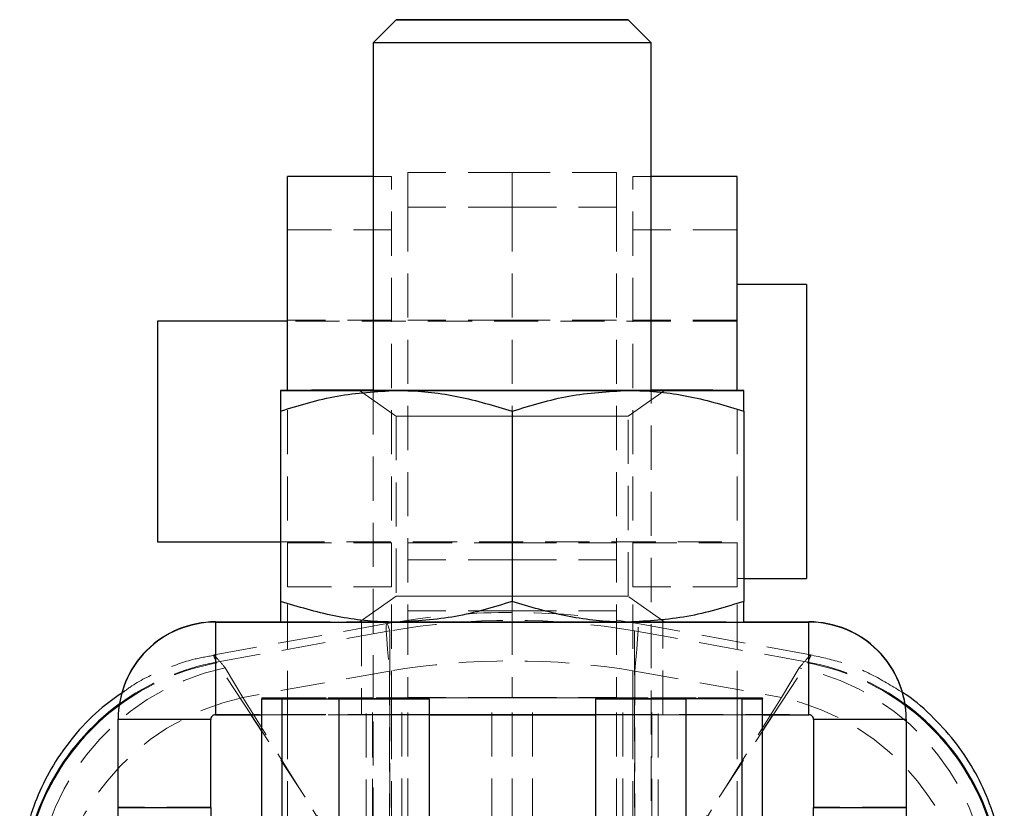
# Model space of a CAD drawing. Header units: millimetres. Extents: x 32 to 376, y 21 to 272.
# Tile 29 of 29: x 331 to 359, y 238 to 261. Entities that reach past the tile are written whole.
import ezdxf

# ---------------------------------------------------------------- set-up
doc = ezdxf.new("R2010")
doc.units = ezdxf.units.MM
doc.linetypes.add('HIDDEN', pattern=[1.905, 1.27, -0.635])

msp = doc.modelspace()

# ---------------------------------------------------------------- linework, layer by layer
at = {"color": 7, "linetype": 'Continuous', "lineweight": 25}
for p, q in [((341.765, 260.7512), (341.0983, 260.0845)), ((349.0983, 260.0845), (348.4317, 260.7512)), ((341.0983, 260.0845), (341.0983, 250.0838)), ((349.0983, 250.0838), (349.0983, 260.0845)), ((341.0983, 256.2348), (338.6317, 256.2348)), ((338.6317, 250.0852), (338.6317, 256.2348)), ((351.565, 256.2348), (349.0983, 256.2348)), ((351.565, 250.0852), (351.565, 256.2348)), ((353.565, 253.1348), (351.565, 253.1348)), ((353.565, 253.1348), (353.565, 252.8119)), ((353.565, 252.8119), (353.565, 244.6681)), ((338.6317, 252.0765), (334.8983, 252.0765)), ((334.8983, 252.0765), (334.8983, 251.8343)), ((334.8983, 251.8343), (334.8983, 245.7265)), ((338.4317, 249.4875), (338.4317, 244.0117)), ((345.0983, 249.4858), (345.0983, 244.0101)), ((351.765, 249.4875), (351.765, 244.0117)), ((334.8983, 245.7265), (338.4317, 245.7265)), ((351.765, 244.6681), (353.565, 244.6681)), ((336.565, 243.4134), (336.565, 243.4224)), ((336.565, 243.4224), (338.4317, 243.4224)), ((336.565, 243.4134), (353.6317, 243.4134)), ((336.565, 243.4134), (336.565, 240.7467)), ((351.765, 243.4224), (353.6317, 243.4224)), ((353.6317, 243.4134), (353.6317, 243.4224)), ((353.6317, 240.7467), (353.6317, 243.4134)), ((337.8983, 241.2134), (337.8983, 241.2122)), ((337.8983, 241.2122), (340.8983, 241.2122)), ((337.8983, 224.2789), (337.8983, 241.2122)), ((338.4789, 241.2113), (341.077, 241.212)), ((338.4789, 241.2113), (340.108, 241.2101)), ((338.4789, 224.278), (338.4789, 241.2113)), ((342.7061, 241.2108), (340.108, 241.2101)), ((340.108, 241.2101), (340.108, 224.2768)), ((340.8983, 241.2134), (340.8983, 241.2122)), ((341.077, 241.212), (342.7061, 241.2108)), ((342.7061, 241.2108), (342.7061, 224.2774)), ((349.1197, 241.212), (347.4906, 241.2108)), ((347.4906, 241.2108), (350.0887, 241.2101)), ((347.4906, 241.2108), (347.4906, 224.2774)), ((351.7178, 241.2113), (349.1197, 241.212)), ((349.2983, 241.2134), (349.2983, 241.2122)), ((352.2983, 241.2122), (349.2983, 241.2122)), ((351.7178, 241.2113), (350.0887, 241.2101)), ((350.0887, 241.2101), (350.0887, 224.2768)), ((351.7178, 224.278), (351.7178, 241.2113)), ((352.2983, 241.2134), (352.2983, 241.2122)), ((352.2983, 224.2789), (352.2983, 241.2122)), ((336.565, 240.7467), (337.8983, 240.7467)), ((342.7061, 240.7467), (347.4906, 240.7467)), ((352.2983, 240.7467), (353.6317, 240.7467)), ((333.765, 240.6134), (333.765, 240.6224)), ((336.4317, 240.6134), (333.765, 240.6134)), ((333.765, 238.08), (333.765, 240.6134)), ((336.4317, 238.08), (336.4317, 240.6134)), ((356.4317, 240.6134), (353.765, 240.6134)), ((353.765, 240.6134), (353.765, 238.08)), ((356.4317, 240.6134), (356.4317, 240.6224)), ((356.4317, 240.6134), (356.4317, 238.08)), ((333.765, 238.08), (336.4317, 238.08)), ((333.765, 236.7473), (333.765, 238.08)), ((336.4317, 238.08), (336.4317, 236.7473)), ((353.765, 238.08), (356.4317, 238.08)), ((353.765, 236.7473), (353.765, 238.08)), ((356.4317, 238.08), (356.4317, 236.7473))]:
    msp.add_line(p, q, dxfattribs=at)
at = {"color": 7, "linetype": 'HIDDEN', "lineweight": 18}
for p, q in [((342.0983, 256.3521), (342.0983, 255.3524)), ((345.0983, 256.3521), (342.0983, 256.3521)), ((345.0983, 256.3521), (345.0983, 255.3524)), ((348.0983, 256.3521), (345.0983, 256.3521)), ((348.0983, 256.3521), (348.0983, 255.3524)), ((341.6317, 256.2348), (341.0983, 256.2348)), ((341.6317, 244.4345), (341.6317, 256.2348)), ((348.565, 244.4345), (348.565, 256.2348)), ((349.0983, 256.2348), (348.565, 256.2348)), ((345.0983, 255.3524), (342.0983, 255.3524)), ((342.0983, 255.3524), (342.0983, 243.7409)), ((345.0983, 255.3524), (348.0983, 255.3524)), ((345.0983, 255.3524), (345.0983, 249.4924)), ((348.0983, 255.3524), (348.0983, 243.7409)), ((338.6317, 254.7032), (341.6317, 254.7032)), ((351.565, 254.7032), (348.565, 254.7032)), ((341.6317, 252.1015), (338.6317, 252.1015)), ((351.565, 252.0765), (338.6317, 252.0765)), ((345.0983, 252.1015), (342.0983, 252.1015)), ((348.0983, 252.1015), (345.0983, 252.1015)), ((351.565, 252.1015), (348.565, 252.1015)), ((338.6317, 244.4345), (338.6317, 250.0852)), ((340.704, 250.0845), (341.765, 249.3417)), ((341.765, 250.087), (341.0983, 250.0868)), ((341.0983, 250.0838), (341.0983, 215.4156)), ((349.0983, 250.0868), (348.4317, 250.087)), ((348.4317, 249.3417), (349.4926, 250.0845)), ((349.0983, 215.4156), (349.0983, 250.0838)), ((351.565, 244.4345), (351.565, 250.0852)), ((341.765, 249.3417), (341.765, 244.1608)), ((345.0983, 249.4924), (345.0983, 249.4858)), ((348.4317, 244.1608), (348.4317, 249.3417)), ((338.4317, 245.7265), (351.565, 245.7265)), ((338.6317, 245.7015), (341.6317, 245.7015)), ((342.0983, 245.7015), (345.0983, 245.7015)), ((345.0983, 245.7015), (348.0983, 245.7015)), ((348.565, 245.7015), (351.565, 245.7015)), ((345.0983, 245.2072), (342.0983, 245.2072)), ((345.0983, 245.2072), (348.0983, 245.2072)), ((338.6317, 244.4345), (341.6317, 244.4345)), ((338.6317, 240.7428), (338.6317, 244.4345)), ((341.6317, 240.7428), (341.6317, 244.4345)), ((351.565, 244.4345), (348.565, 244.4345)), ((348.565, 240.7428), (348.565, 244.4345)), ((351.565, 244.6681), (351.765, 244.6681)), ((351.565, 240.7428), (351.565, 244.4345)), ((341.765, 244.1608), (340.704, 243.4179)), ((349.4926, 243.4179), (348.4317, 244.1608)), ((345.0983, 244.0101), (345.0983, 243.7409)), ((345.0983, 243.7409), (342.0983, 243.7409)), ((342.0983, 243.7409), (342.0983, 241.2414)), ((345.0983, 243.7409), (348.0983, 243.7409)), ((345.0983, 243.7409), (345.0983, 241.2414)), ((348.0983, 243.7409), (348.0983, 241.2414)), ((341.4956, 243.3722), (336.5222, 242.4753)), ((336.565, 240.7557), (336.565, 243.4224)), ((338.4317, 243.4224), (351.765, 243.4224)), ((340.765, 243.4179), (340.765, 240.7512)), ((348.1182, 243.4686), (348.7014, 243.3722)), ((353.6745, 242.4753), (348.701, 243.3722)), ((349.4317, 240.7512), (349.4317, 243.4179)), ((353.6317, 243.4224), (353.6317, 240.7557)), ((336.5953, 242.2636), (341.5776, 243.1621)), ((341.5776, 243.1621), (341.5776, 237.0008)), ((348.619, 243.1621), (348.619, 237.0008)), ((353.6014, 242.2636), (348.619, 243.1621)), ((336.6078, 242.2437), (336.5953, 242.2636)), ((337.5912, 240.7467), (336.6078, 242.2437)), ((352.6055, 240.7467), (353.5888, 242.2437)), ((353.5888, 242.2437), (353.6014, 242.2636)), ((336.8409, 242.1019), (337.3548, 241.2476)), ((341.5733, 242.0083), (337.3548, 241.2476)), ((341.5733, 237.2122), (341.5733, 242.0083)), ((348.6234, 242.0083), (352.8419, 241.2476)), ((348.6234, 237.2122), (348.6234, 242.0083)), ((353.3558, 242.1019), (352.8419, 241.2476)), ((337.3548, 241.2476), (339.9649, 237.0412)), ((337.8983, 241.2361), (340.8983, 241.2361)), ((337.8983, 241.2361), (337.8983, 241.2134)), ((341.077, 241.239), (338.4789, 241.2368)), ((338.4789, 224.3035), (338.4789, 241.2368)), ((338.4789, 241.2368), (341.077, 241.2367)), ((340.8983, 241.2361), (340.8983, 241.2134)), ((340.8983, 224.2789), (340.8983, 241.2122)), ((344.3608, 241.2394), (341.077, 241.2367)), ((341.077, 224.3034), (341.077, 241.2367)), ((341.077, 224.2786), (341.077, 241.212)), ((341.7627, 241.2395), (344.3608, 241.2394)), ((341.7627, 241.2395), (341.9197, 241.2395)), ((344.5178, 241.2394), (341.9197, 241.2395)), ((341.9197, 224.3062), (341.9197, 241.2395)), ((342.0529, 241.2396), (342.0983, 241.2399)), ((342.0529, 241.2396), (344.9507, 241.2395)), ((345.0983, 241.2414), (342.0983, 241.2414)), ((342.0983, 241.2414), (342.0983, 241.2399)), ((342.0983, 241.2399), (345.0983, 241.2399)), ((342.0983, 224.3065), (342.0983, 241.2399)), ((344.3608, 241.2394), (344.5178, 241.2394)), ((344.5178, 224.3061), (344.5178, 241.2394)), ((344.9507, 241.2395), (345.0983, 241.2399)), ((345.0983, 241.2414), (348.0983, 241.2414)), ((345.0983, 241.2414), (345.0983, 241.2399)), ((345.246, 241.2395), (345.0983, 241.2399)), ((345.0983, 224.3065), (345.0983, 241.2399)), ((348.0983, 241.2399), (345.0983, 241.2399)), ((348.1438, 241.2396), (345.246, 241.2395)), ((345.6789, 241.2394), (348.277, 241.2395)), ((345.6789, 224.3061), (345.6789, 241.2394)), ((345.8358, 241.2394), (345.6789, 241.2394)), ((348.4339, 241.2395), (345.8358, 241.2394)), ((345.8358, 241.2394), (349.1197, 241.2367)), ((348.0983, 241.2414), (348.0983, 241.2399)), ((348.1438, 241.2396), (348.0983, 241.2399)), ((348.0983, 224.3065), (348.0983, 241.2399)), ((348.4339, 241.2395), (348.277, 241.2395)), ((348.277, 224.3062), (348.277, 241.2395)), ((349.1197, 241.239), (351.7178, 241.2368)), ((351.7178, 241.2368), (349.1197, 241.2367)), ((349.1197, 224.3034), (349.1197, 241.2367)), ((349.1197, 224.2786), (349.1197, 241.212)), ((349.2983, 241.2361), (349.2983, 241.2134)), ((352.2983, 241.2361), (349.2983, 241.2361)), ((349.2983, 224.2789), (349.2983, 241.2122)), ((352.8419, 241.2476), (350.2317, 237.0412)), ((351.7178, 224.3035), (351.7178, 241.2368)), ((352.2983, 241.2361), (352.2983, 241.2134)), ((336.565, 240.7467), (336.565, 240.7557)), ((336.565, 240.7557), (353.6317, 240.7557)), ((337.8983, 240.7467), (342.7061, 240.7467)), ((341.6317, 240.7428), (338.6317, 240.7428)), ((338.6317, 240.7428), (338.6317, 236.6788)), ((341.6317, 240.7428), (341.6317, 236.6788)), ((347.4906, 240.7467), (352.2983, 240.7467)), ((348.565, 240.7428), (348.565, 236.6788)), ((348.565, 240.7428), (351.565, 240.7428)), ((351.565, 240.7428), (351.565, 236.6788)), ((353.6317, 240.7467), (353.6317, 240.7557)), ((333.765, 240.6224), (336.4317, 240.6224)), ((336.4317, 240.6134), (336.4317, 240.6224)), ((353.765, 240.6134), (353.765, 240.6224)), ((353.765, 240.6224), (356.4317, 240.6224)), ((340.1903, 236.79), (337.8983, 240.2791)), ((350.0063, 236.79), (352.2983, 240.2791)), ((336.4317, 238.0891), (333.765, 238.0891)), ((356.4317, 238.0891), (353.765, 238.0891))]:
    msp.add_line(p, q, dxfattribs=at)
at = {"color": 8, "linetype": 'Continuous', "lineweight": 25}
for p, q in [((337.8983, 240.2791), (337.5912, 240.7467)), ((352.2983, 240.2791), (352.6055, 240.7467))]:
    msp.add_line(p, q, dxfattribs=at)
at = {"color": 7, "linetype": 'Continuous', "lineweight": 25, "flags": 128}
for points in [[(348.4317, 260.7512), (348.3348, 260.7515), (348.0498, 260.7519), (347.5934, 260.7521), (346.9919, 260.7524), (346.2803, 260.7525), (345.5001, 260.7526), (344.6965, 260.7526), (343.9163, 260.7525), (343.2048, 260.7524), (342.6033, 260.7521), (342.1468, 260.7519), (341.8619, 260.7515), (341.765, 260.7512), (341.8619, 260.7509), (342.1468, 260.7506), (342.6033, 260.7503), (343.2048, 260.75), (343.9163, 260.7499), (344.6965, 260.7498), (345.5001, 260.7498), (346.2803, 260.7499), (346.9919, 260.75), (347.5934, 260.7503), (348.0498, 260.7506), (348.3348, 260.7509), (348.4317, 260.7512)], [(349.0983, 260.0845), (349.0048, 260.0842), (348.7286, 260.0838), (348.2827, 260.0835), (347.6879, 260.0833), (346.972, 260.083), (346.1684, 260.0829), (345.3149, 260.0829), (344.4512, 260.0829), (343.6178, 260.083), (342.8536, 260.0831), (342.1943, 260.0834), (341.6709, 260.0837), (341.3077, 260.084), (341.1218, 260.0844), (341.0983, 260.0845)], [(341.0983, 250.0868), (341.0399, 250.0868), (340.3843, 250.0865), (339.8093, 250.0863), (339.3248, 250.086), (338.9391, 250.0856), (338.6588, 250.0853), (338.4887, 250.0849), (338.4317, 250.0845)], [(338.4317, 250.0845), (338.4887, 250.0842), (338.6588, 250.0838), (338.9391, 250.0835), (339.3248, 250.0831), (339.8093, 250.0828), (340.3843, 250.0826), (341.0399, 250.0823), (341.765, 250.0821)], [(340.704, 250.0845), (340.8001, 250.0849), (341.084, 250.0853), (341.0983, 250.0853)], [(349.0983, 250.0853), (349.1127, 250.0853), (349.3966, 250.0849), (349.4926, 250.0845), (349.3966, 250.0842), (349.1127, 250.0838), (348.6534, 250.0835), (348.0387, 250.0832), (347.2955, 250.0829), (346.4562, 250.0828), (345.5577, 250.0827), (344.639, 250.0827), (343.7404, 250.0828), (342.9012, 250.0829), (342.158, 250.0832), (341.5433, 250.0835), (341.084, 250.0838), (340.8001, 250.0842), (340.704, 250.0845), (340.704, 250.0845)], [(341.765, 250.0821), (342.5471, 250.0819), (343.3729, 250.0818), (344.2281, 250.0818), (345.0983, 250.0817), (345.9685, 250.0818), (346.8238, 250.0818), (347.6495, 250.0819), (348.4317, 250.0821)], [(348.4317, 250.0821), (349.1567, 250.0823), (349.8124, 250.0826), (350.3873, 250.0828), (350.8718, 250.0831), (351.2575, 250.0835), (351.5378, 250.0838), (351.708, 250.0842), (351.765, 250.0845)], [(351.765, 250.0845), (351.708, 250.0849), (351.5378, 250.0853), (351.2575, 250.0856), (350.8718, 250.086), (350.3873, 250.0863), (349.8124, 250.0865), (349.1567, 250.0868), (349.0983, 250.0868)], [(338.4317, 243.4179), (338.4887, 243.4175), (338.6588, 243.4172), (338.9391, 243.4168), (339.3248, 243.4165), (339.8093, 243.4162), (340.3843, 243.4159), (341.0399, 243.4156), (341.765, 243.4154)], [(341.765, 243.4154), (342.5471, 243.4153), (343.3729, 243.4152), (344.2281, 243.4151), (345.0983, 243.4151), (345.9685, 243.4151), (346.8238, 243.4152), (347.6495, 243.4153), (348.4317, 243.4154)], [(348.4317, 243.4154), (349.1567, 243.4156), (349.8124, 243.4159), (350.3873, 243.4162), (350.8718, 243.4165), (351.2575, 243.4168), (351.5378, 243.4172), (351.708, 243.4175), (351.765, 243.4179)]]:
    msp.add_lwpolyline(points, dxfattribs=at)
at = {"color": 7, "linetype": 'HIDDEN', "lineweight": 18, "flags": 128}
for points in [[(341.0983, 260.0845), (341.1218, 260.0847), (341.3077, 260.0851), (341.6709, 260.0854), (342.1943, 260.0857), (342.8536, 260.0859), (343.6178, 260.0861), (344.4512, 260.0862), (345.3149, 260.0862), (346.1684, 260.0862), (346.972, 260.086), (347.6879, 260.0858), (348.2827, 260.0856), (348.7286, 260.0853), (349.0048, 260.0849), (349.0983, 260.0845)], [(341.0983, 250.0853), (341.5433, 250.0856), (342.158, 250.0859), (342.9012, 250.0862), (343.7404, 250.0863), (344.639, 250.0864), (345.5577, 250.0864), (346.4562, 250.0863), (347.2955, 250.0862), (348.0387, 250.0859), (348.6534, 250.0856), (349.0983, 250.0853)], [(348.4317, 250.087), (347.6495, 250.0872), (346.8238, 250.0873), (345.9685, 250.0873), (345.0983, 250.0874), (344.2281, 250.0873), (343.3729, 250.0873), (342.5471, 250.0872), (341.765, 250.087)], [(348.4317, 249.3417), (348.3348, 249.3413), (348.0498, 249.341), (347.5934, 249.3407), (346.9919, 249.3405), (346.2803, 249.3403), (345.5001, 249.3403), (344.6965, 249.3403), (343.9163, 249.3403), (343.2048, 249.3405), (342.6033, 249.3407), (342.1468, 249.341), (341.8619, 249.3413), (341.765, 249.3417), (341.8619, 249.342), (342.1468, 249.3423), (342.6033, 249.3426), (343.2048, 249.3428), (343.9163, 249.343), (344.6965, 249.3431), (345.5001, 249.3431), (346.2803, 249.343), (346.9919, 249.3428), (347.5934, 249.3426), (348.0498, 249.3423), (348.3348, 249.342), (348.4317, 249.3417)], [(341.765, 244.1608), (341.8619, 244.1604), (342.1468, 244.1601), (342.6033, 244.1598), (343.2048, 244.1596), (343.9163, 244.1594), (344.6965, 244.1594), (345.5001, 244.1594), (346.2803, 244.1594), (346.9919, 244.1596), (347.5934, 244.1598), (348.0498, 244.1601), (348.3348, 244.1604), (348.4317, 244.1608), (348.3348, 244.1611), (348.0498, 244.1614), (347.5934, 244.1617), (346.9919, 244.1619), (346.2803, 244.1621), (345.5001, 244.1622), (344.6965, 244.1622), (343.9163, 244.1621), (343.2048, 244.1619), (342.6033, 244.1617), (342.1468, 244.1614), (341.8619, 244.1611), (341.765, 244.1608)], [(341.4948, 243.3721), (342.3893, 243.5129), (343.1298, 243.5988)], [(341.765, 243.4203), (341.0399, 243.4201), (340.3843, 243.4199), (339.8093, 243.4196), (339.3248, 243.4193), (338.9391, 243.419), (338.6588, 243.4186), (338.4887, 243.4182), (338.4317, 243.4179)], [(340.704, 243.4179), (340.8001, 243.4183), (341.084, 243.4186), (341.5433, 243.419), (342.158, 243.4193), (342.9012, 243.4195), (343.7404, 243.4196), (344.639, 243.4197), (345.5577, 243.4197), (346.4562, 243.4196), (347.2955, 243.4195), (348.0387, 243.4193), (348.6534, 243.419), (349.1127, 243.4186), (349.3966, 243.4183), (349.4926, 243.4179), (349.3966, 243.4175), (349.1127, 243.4171), (348.6534, 243.4168), (348.0387, 243.4165), (347.2955, 243.4163), (346.4562, 243.4161), (345.5577, 243.416), (344.639, 243.416), (343.7404, 243.4161), (342.9012, 243.4163), (342.158, 243.4165), (341.5433, 243.4168), (341.084, 243.4171), (340.8001, 243.4175), (340.704, 243.4179)], [(345.0983, 243.416), (345.9993, 243.4161), (346.8609, 243.4162), (347.6454, 243.4164), (348.3186, 243.4167), (348.8511, 243.417), (349.2196, 243.4173), (349.4079, 243.4177), (349.4079, 243.4181), (349.2196, 243.4184), (348.8511, 243.4188), (348.3186, 243.4191), (347.6454, 243.4194), (346.8609, 243.4196), (345.9993, 243.4197), (345.0983, 243.4197), (344.1974, 243.4197), (343.3358, 243.4196), (342.5513, 243.4194), (341.878, 243.4191), (341.3455, 243.4188), (340.9771, 243.4184), (340.7887, 243.4181), (340.7887, 243.4177), (340.9771, 243.4173), (341.3455, 243.417), (341.878, 243.4167), (342.5513, 243.4164), (343.3358, 243.4162), (344.1974, 243.4161), (345.0983, 243.416)], [(348.4317, 243.4203), (347.6495, 243.4205), (346.8238, 243.4206), (345.9685, 243.4207), (345.0983, 243.4207), (344.2281, 243.4207), (343.3729, 243.4206), (342.5471, 243.4205), (341.765, 243.4203)], [(351.765, 243.4179), (351.708, 243.4182), (351.5378, 243.4186), (351.2575, 243.419), (350.8718, 243.4193), (350.3873, 243.4196), (349.8124, 243.4199), (349.1567, 243.4201), (348.4317, 243.4203)], [(341.9197, 241.2395), (341.9409, 241.2396), (341.9608, 241.2396), (341.9795, 241.2396), (341.9968, 241.2396), (342.0129, 241.2396), (342.0276, 241.2396), (342.0409, 241.2396), (342.0529, 241.2396)], [(344.5178, 241.2394), (344.5867, 241.2394), (344.6514, 241.2394), (344.7121, 241.2395), (344.7685, 241.2395), (344.8206, 241.2395), (344.8684, 241.2395), (344.9117, 241.2395), (344.9507, 241.2395)], [(345.6789, 241.2394), (345.61, 241.2394), (345.5452, 241.2394), (345.4846, 241.2395), (345.4282, 241.2395), (345.3761, 241.2395), (345.3283, 241.2395), (345.2849, 241.2395), (345.246, 241.2395)], [(348.277, 241.2395), (348.2558, 241.2396), (348.2358, 241.2396), (348.2172, 241.2396), (348.1998, 241.2396), (348.1838, 241.2396), (348.1691, 241.2396), (348.1557, 241.2396), (348.1438, 241.2396)], [(345.0983, 240.7494), (345.9993, 240.7494), (346.8609, 240.7495), (347.6454, 240.7497), (348.3186, 240.75), (348.8511, 240.7503), (349.2196, 240.7506), (349.4079, 240.751), (349.4079, 240.7514), (349.2196, 240.7518), (348.8511, 240.7521), (348.3186, 240.7524), (347.6454, 240.7527), (346.8609, 240.7529), (345.9993, 240.753), (345.0983, 240.753), (344.1974, 240.753), (343.3358, 240.7529), (342.5513, 240.7527), (341.878, 240.7524), (341.3455, 240.7521), (340.9771, 240.7518), (340.7887, 240.7514), (340.7887, 240.751), (340.9771, 240.7506), (341.3455, 240.7503), (341.878, 240.75), (342.5513, 240.7497), (343.3358, 240.7495), (344.1974, 240.7494), (345.0983, 240.7494)]]:
    msp.add_lwpolyline(points, dxfattribs=at)
at = {"color": 7, "linetype": 'HIDDEN', "lineweight": 18}
for centre, radius, start, end in [((345.0983, 223.3945), 20.3, 84.66549, 94.05604), ((345.0983, 222.9799), 20.487, 80.10463, 99.89537), ((337.8571, 235.5273), 6.8316, 100.53711, 126.50387), ((337.8383, 235.5458), 6.8318, 100.48341, 126.24977), ((345.0983, 220.7942), 21.505, 80.56562, 99.43438), ((352.3395, 235.5273), 6.8316, 53.49613, 79.46289), ((352.3583, 235.5458), 6.8318, 53.75023, 79.51659), ((338.299, 235.3478), 6.9097, 102.18222, 181.84932), ((351.8977, 235.3478), 6.9097, 358.15068, 77.81778), ((338.8506, 234.4376), 6.9724, 102.38847, 179.27139), ((351.3461, 234.4376), 6.9724, 0.72861, 77.61153), ((336.565, 240.6224), 0.1333, 89.99897, 180.00183), ((353.6317, 240.6224), 0.1333, 359.99817, 90.00103)]:
    msp.add_arc(centre, radius, start, end, dxfattribs=at)
at = {"color": 7, "linetype": 'Continuous', "lineweight": 25}
for centre, radius, start, end in [((336.565, 240.6224), 2.8, 89.99996, 180.00008), ((336.565, 240.6134), 2.8, 89.99996, 179.99998), ((353.6317, 240.6224), 2.8, 359.99992, 90.00004), ((353.6317, 240.6134), 2.8, 0.00002, 90.00004), ((338.4078, 380.4699), 139.2586, 269.790372, 270.029233), ((341.0552, 284.6045), 43.3926, 269.79285, 270.02872), ((349.1414, 284.6045), 43.3926, 269.97128, 270.20715), ((351.7888, 380.4699), 139.2586, 269.970767, 270.209628), ((336.565, 240.6134), 0.1333, 89.99897, 179.9997), ((353.6317, 240.6134), 0.1333, 0.0003, 90.00103)]:
    msp.add_arc(centre, radius, start, end, dxfattribs=at)
at = {"color": 8, "linetype": 'Continuous', "lineweight": 25}
for centre, radius, start, end in [((337.799, 235.5825), 6.779, 126.16515, 177.92121), ((337.8225, 235.5577), 6.7866, 126.42113, 177.74435), ((352.3976, 235.5825), 6.779, 2.07879, 53.83485), ((352.3742, 235.5577), 6.7866, 2.25565, 53.57887)]:
    msp.add_arc(centre, radius, start, end, dxfattribs=at)
at = {"color": 7, "linetype": 'HIDDEN', "lineweight": 18}
for major_axis, start_param, end_param in [((-3.6025, 24.3095), 6.1493054, 6.6174928), ((3.6025, 24.3095), 5.9488778, 6.4170652)]:
    msp.add_ellipse((345.0983, 219.0627), major_axis=major_axis, ratio=0.0152915, start_param=start_param, end_param=end_param, dxfattribs=at)
at = {"color": 7, "linetype": 'Continuous', "lineweight": 25}
for points, knots in [([(338.4317, 250.0845), (338.4317, 250.0651), (338.4317, 250.026), (338.4317, 249.7788), (338.4317, 249.5665), (338.4317, 249.4875)], [0, 0, 0, 0, 0.3821177, 0.7697634, 1, 1, 1, 1]), ([(338.4317, 249.4875), (338.973, 249.6538), (340.0656, 249.9894), (341.1951, 250.051), (341.765, 250.0821)], [0, 0, 0, 0, 0.4954572, 1, 1, 1, 1]), ([(341.765, 250.0821), (341.844, 250.0814), (342.4423, 250.0758), (343.5704, 249.9455), (344.5859, 249.64), (345.0983, 249.4858)], [0, 0, 0, 0, 0.0700618, 0.5307694, 1, 1, 1, 1]), ([(345.0983, 249.4858), (345.6397, 249.6524), (346.7323, 249.9886), (347.8618, 250.0507), (348.4317, 250.0821)], [0, 0, 0, 0, 0.4954583, 1, 1, 1, 1]), ([(348.4317, 250.0821), (348.5106, 250.0814), (349.109, 250.0762), (350.2371, 249.9464), (351.2526, 249.6414), (351.765, 249.4875)], [0, 0, 0, 0, 0.0700639, 0.5307711, 1, 1, 1, 1]), ([(351.765, 249.4875), (351.765, 249.5665), (351.765, 249.777), (351.765, 250.025), (351.765, 250.0646), (351.765, 250.0845)], [0, 0, 0, 0, 0.23023718, 0.61266923, 1, 1, 1, 1]), ([(341.765, 243.4154), (341.686, 243.4162), (341.0877, 243.4217), (339.9595, 243.552), (338.9441, 243.8575), (338.4317, 244.0117)], [0, 0, 0, 0, 0.0700629, 0.5307698, 1, 1, 1, 1]), ([(338.4317, 244.0117), (338.4317, 243.9329), (338.4317, 243.7231), (338.4317, 243.4762), (338.4317, 243.4374), (338.4317, 243.4179)], [0, 0, 0, 0, 0.2302365, 0.6126669, 1, 1, 1, 1]), ([(345.0983, 244.0101), (344.557, 243.8438), (343.4644, 243.5081), (342.3349, 243.4465), (341.765, 243.4154)], [0, 0, 0, 0, 0.4954585, 1, 1, 1, 1]), ([(348.4317, 243.4154), (348.3527, 243.4161), (347.7544, 243.4214), (346.6262, 243.5511), (345.6107, 243.8562), (345.0983, 244.0101)], [0, 0, 0, 0, 0.0700627, 0.5307701, 1, 1, 1, 1]), ([(351.765, 244.0117), (351.2236, 243.8451), (350.131, 243.509), (349.0015, 243.4468), (348.4317, 243.4154)], [0, 0, 0, 0, 0.4954579, 1, 1, 1, 1]), ([(351.765, 243.4179), (351.765, 243.4369), (351.765, 243.4752), (351.765, 243.7213), (351.765, 243.9329), (351.765, 244.0117)], [0, 0, 0, 0, 0.3821183, 0.769764, 1, 1, 1, 1]), ([(333.9249, 241.4096), (333.7153, 241.2643), (333.2163, 240.9182), (332.5546, 240.2386), (331.9531, 239.4262), (331.5004, 238.5711), (331.1821, 237.7014), (330.9988, 236.8371), (330.924, 236.1797), (330.9401, 235.8176), (330.9438, 235.7352)], [0, 0, 0, 0, 0.1142019, 0.271957, 0.4224877, 0.5664591, 0.7044268, 0.8365813, 0.9628239, 1, 1, 1, 1]), ([(359.2527, 235.7376), (359.2519, 235.9748), (359.25, 236.526), (359.0954, 237.391), (358.8079, 238.313), (358.38, 239.1965), (357.8269, 240.0199), (357.1339, 240.7577), (356.6094, 241.2261), (356.2943, 241.408), (356.284, 241.4139)], [0, 0, 0, 0, 0.1068889, 0.2483525, 0.3931597, 0.5399721, 0.6879543, 0.8365736, 0.994697, 1, 1, 1, 1])]:
    msp.add_open_spline(points, degree=3, knots=knots, dxfattribs=at)
at = {"color": 7, "linetype": 'HIDDEN', "lineweight": 18}
for points, knots in [([(336.5246, 242.4597), (336.3172, 242.4236), (335.7874, 242.3316), (334.9758, 242.0187), (334.31, 241.7), (333.9858, 241.4556), (333.9249, 241.4096)], [0, 0, 0, 0, 0.2229789, 0.569747, 0.9191517, 1, 1, 1, 1]), ([(336.5953, 242.2636), (336.5425, 242.3718), (336.4624, 242.5358), (336.6033, 242.3839), (336.7617, 242.1959), (336.8409, 242.1019)], [0, 0, 0, 0, 0.4920245, 0.7460145, 1, 1, 1, 1]), ([(353.6014, 242.2636), (353.6542, 242.3718), (353.7343, 242.5358), (353.5934, 242.3839), (353.435, 242.1959), (353.3558, 242.1019)], [0, 0, 0, 0, 0.4920245, 0.7460145, 1, 1, 1, 1]), ([(356.284, 241.4139), (356.0083, 241.5849), (355.4592, 241.9254), (354.5758, 242.2777), (353.9691, 242.4096), (353.6764, 242.4733)], [0, 0, 0, 0, 0.3430028, 0.6829975, 1, 1, 1, 1]), ([(337.8983, 241.2361), (337.9238, 241.2363), (337.9747, 241.2365), (338.3108, 241.2367), (338.4789, 241.2368)], [0, 0, 0, 0, 0.4999992, 1, 1, 1, 1]), ([(340.8983, 241.2361), (340.9062, 241.2362), (340.9218, 241.2364), (341.0252, 241.2366), (341.077, 241.2367)], [0, 0, 0, 0, 0.4999958, 1, 1, 1, 1]), ([(349.2983, 241.2361), (349.2905, 241.2362), (349.2748, 241.2364), (349.1714, 241.2366), (349.1197, 241.2367)], [0, 0, 0, 0, 0.4999958, 1, 1, 1, 1]), ([(352.2983, 241.2361), (352.2729, 241.2363), (352.222, 241.2365), (351.8858, 241.2367), (351.7178, 241.2368)], [0, 0, 0, 0, 0.4999992, 1, 1, 1, 1])]:
    msp.add_open_spline(points, degree=3, knots=knots, dxfattribs=at)

doc.saveas('drawing.dxf')
